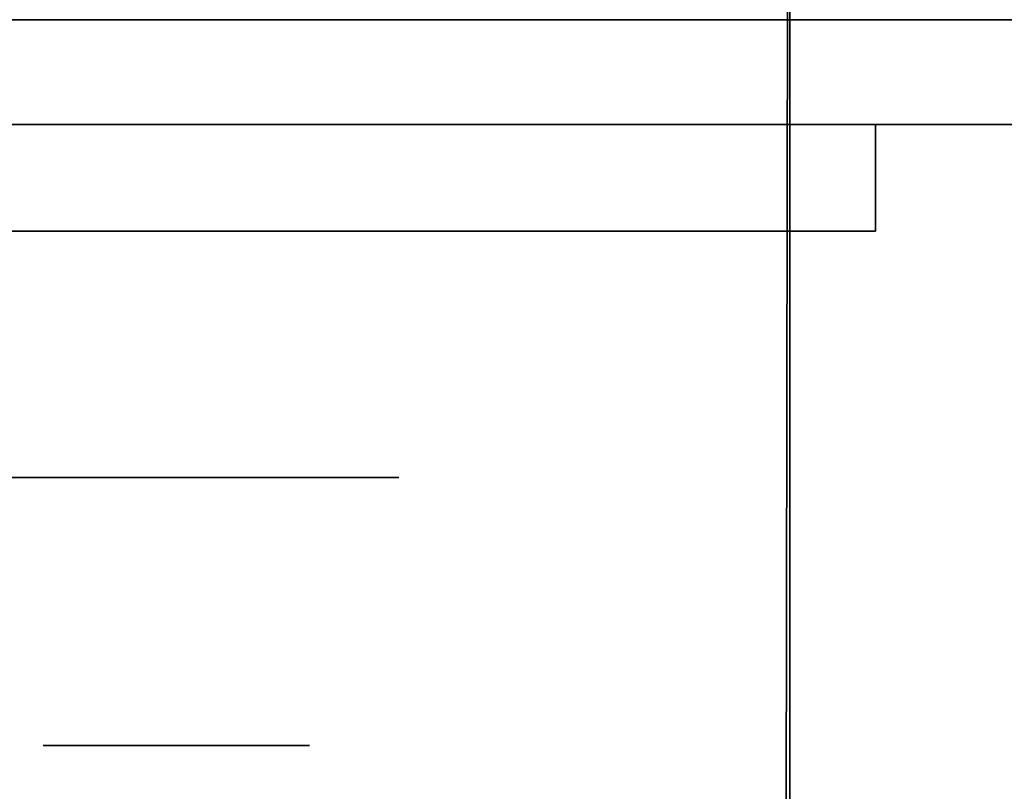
# Model space of a CAD drawing. Extents: x 413.3 to 457.5, y 5047.8 to 5050.
# Tile 212 of 256: x 423.4224 to 423.4816, y 5049.8818 to 5049.9282. Entities that reach past the tile are written whole.
import ezdxf

# ---------------------------------------------------------------- set-up
doc = ezdxf.new("R2010")
doc.units = 0
doc.header["$LTSCALE"] = 150
doc.header["$MEASUREMENT"] = 0
doc.layers.add('3DFACE_BOLT', color=7, linetype='CONTINUOUS')
doc.layers.add('3DFACE_SHAPE', color=7, linetype='CONTINUOUS')

msp = doc.modelspace()

# ---------------------------------------------------------------- linework, layer by layer
at = {"layer": '3DFACE_BOLT', "color": 1}
for points, invisible_edges in [([(423.423839, 5049.934559, -0.135), (423.424231, 5049.934559, -0.137472), (423.423839, 5049.884559, -0.135)], 14), ([(423.423839, 5049.884559, -0.135), (423.424231, 5049.934559, -0.137472), (423.424231, 5049.884559, -0.137472)], 3), ([(423.424231, 5049.934559, -0.132528), (423.423839, 5049.934559, -0.135), (423.424231, 5049.884559, -0.132528)], 14), ([(423.424231, 5049.884559, -0.132528), (423.423839, 5049.934559, -0.135), (423.423839, 5049.884559, -0.135)], 3), ([(423.423839, 5049.934559, -0.065), (423.424231, 5049.934559, -0.067472), (423.423839, 5049.884559, -0.065)], 14), ([(423.423839, 5049.884559, -0.065), (423.424231, 5049.934559, -0.067472), (423.424231, 5049.884559, -0.067472)], 3), ([(423.424231, 5049.934559, -0.062528), (423.423839, 5049.934559, -0.065), (423.424231, 5049.884559, -0.062528)], 14), ([(423.424231, 5049.884559, -0.062528), (423.423839, 5049.934559, -0.065), (423.423839, 5049.884559, -0.065)], 3), ([(423.424231, 5049.934559, -0.137472), (423.425367, 5049.934559, -0.139702), (423.424231, 5049.884559, -0.137472)], 14), ([(423.424231, 5049.884559, -0.137472), (423.425367, 5049.934559, -0.139702), (423.425367, 5049.884559, -0.139702)], 3), ([(423.425367, 5049.934559, -0.130298), (423.424231, 5049.934559, -0.132528), (423.425367, 5049.884559, -0.130298)], 14), ([(423.425367, 5049.884559, -0.130298), (423.424231, 5049.934559, -0.132528), (423.424231, 5049.884559, -0.132528)], 3), ([(423.424231, 5049.934559, -0.067472), (423.425367, 5049.934559, -0.069702), (423.424231, 5049.884559, -0.067472)], 14), ([(423.424231, 5049.884559, -0.067472), (423.425367, 5049.934559, -0.069702), (423.425367, 5049.884559, -0.069702)], 3), ([(423.425367, 5049.934559, -0.060298), (423.424231, 5049.934559, -0.062528), (423.425367, 5049.884559, -0.060298)], 14), ([(423.425367, 5049.884559, -0.060298), (423.424231, 5049.934559, -0.062528), (423.424231, 5049.884559, -0.062528)], 3), ([(423.425367, 5049.934559, -0.139702), (423.427137, 5049.934559, -0.141472), (423.425367, 5049.884559, -0.139702)], 14), ([(423.425367, 5049.884559, -0.139702), (423.427137, 5049.934559, -0.141472), (423.427137, 5049.884559, -0.141472)], 3), ([(423.427137, 5049.934559, -0.128528), (423.425367, 5049.934559, -0.130298), (423.427137, 5049.884559, -0.128528)], 14), ([(423.427137, 5049.884559, -0.128528), (423.425367, 5049.934559, -0.130298), (423.425367, 5049.884559, -0.130298)], 3), ([(423.425367, 5049.934559, -0.069702), (423.427137, 5049.934559, -0.071472), (423.425367, 5049.884559, -0.069702)], 14), ([(423.425367, 5049.884559, -0.069702), (423.427137, 5049.934559, -0.071472), (423.427137, 5049.884559, -0.071472)], 3), ([(423.427137, 5049.934559, -0.058528), (423.425367, 5049.934559, -0.060298), (423.427137, 5049.884559, -0.058528)], 14), ([(423.427137, 5049.884559, -0.058528), (423.425367, 5049.934559, -0.060298), (423.425367, 5049.884559, -0.060298)], 3), ([(423.427137, 5049.934559, -0.141472), (423.429367, 5049.934559, -0.142608), (423.427137, 5049.884559, -0.141472)], 14), ([(423.427137, 5049.884559, -0.141472), (423.429367, 5049.934559, -0.142608), (423.429367, 5049.884559, -0.142608)], 3), ([(423.429367, 5049.934559, -0.127392), (423.427137, 5049.934559, -0.128528), (423.429367, 5049.884559, -0.127392)], 14), ([(423.429367, 5049.884559, -0.127392), (423.427137, 5049.934559, -0.128528), (423.427137, 5049.884559, -0.128528)], 3), ([(423.427137, 5049.934559, -0.071472), (423.429367, 5049.934559, -0.072608), (423.427137, 5049.884559, -0.071472)], 14), ([(423.427137, 5049.884559, -0.071472), (423.429367, 5049.934559, -0.072608), (423.429367, 5049.884559, -0.072608)], 3), ([(423.429367, 5049.934559, -0.057392), (423.427137, 5049.934559, -0.058528), (423.429367, 5049.884559, -0.057392)], 14), ([(423.429367, 5049.884559, -0.057392), (423.427137, 5049.934559, -0.058528), (423.427137, 5049.884559, -0.058528)], 3), ([(423.429367, 5049.934559, -0.142608), (423.431839, 5049.934559, -0.143), (423.429367, 5049.884559, -0.142608)], 14), ([(423.429367, 5049.884559, -0.142608), (423.431839, 5049.934559, -0.143), (423.431839, 5049.884559, -0.143)], 3), ([(423.431839, 5049.934559, -0.127), (423.429367, 5049.934559, -0.127392), (423.431839, 5049.884559, -0.127)], 14), ([(423.431839, 5049.884559, -0.127), (423.429367, 5049.934559, -0.127392), (423.429367, 5049.884559, -0.127392)], 3), ([(423.429367, 5049.934559, -0.072608), (423.431839, 5049.934559, -0.073), (423.429367, 5049.884559, -0.072608)], 14), ([(423.429367, 5049.884559, -0.072608), (423.431839, 5049.934559, -0.073), (423.431839, 5049.884559, -0.073)], 3), ([(423.431839, 5049.934559, -0.057), (423.429367, 5049.934559, -0.057392), (423.431839, 5049.884559, -0.057)], 14), ([(423.431839, 5049.884559, -0.057), (423.429367, 5049.934559, -0.057392), (423.429367, 5049.884559, -0.057392)], 3), ([(423.431839, 5049.934559, -0.143), (423.434312, 5049.934559, -0.142608), (423.431839, 5049.884559, -0.143)], 14), ([(423.431839, 5049.884559, -0.143), (423.434312, 5049.934559, -0.142608), (423.434312, 5049.884559, -0.142608)], 3), ([(423.434312, 5049.934559, -0.127392), (423.431839, 5049.934559, -0.127), (423.434312, 5049.884559, -0.127392)], 14), ([(423.434312, 5049.884559, -0.127392), (423.431839, 5049.934559, -0.127), (423.431839, 5049.884559, -0.127)], 3), ([(423.431839, 5049.934559, -0.073), (423.434312, 5049.934559, -0.072608), (423.431839, 5049.884559, -0.073)], 14), ([(423.431839, 5049.884559, -0.073), (423.434312, 5049.934559, -0.072608), (423.434312, 5049.884559, -0.072608)], 3), ([(423.434312, 5049.934559, -0.057392), (423.431839, 5049.934559, -0.057), (423.434312, 5049.884559, -0.057392)], 14), ([(423.434312, 5049.884559, -0.057392), (423.431839, 5049.934559, -0.057), (423.431839, 5049.884559, -0.057)], 3), ([(423.434312, 5049.934559, -0.142608), (423.436542, 5049.934559, -0.141472), (423.434312, 5049.884559, -0.142608)], 14), ([(423.434312, 5049.884559, -0.142608), (423.436542, 5049.934559, -0.141472), (423.436542, 5049.884559, -0.141472)], 3), ([(423.436542, 5049.934559, -0.128528), (423.434312, 5049.934559, -0.127392), (423.436542, 5049.884559, -0.128528)], 14), ([(423.436542, 5049.884559, -0.128528), (423.434312, 5049.934559, -0.127392), (423.434312, 5049.884559, -0.127392)], 3), ([(423.434312, 5049.934559, -0.072608), (423.436542, 5049.934559, -0.071472), (423.434312, 5049.884559, -0.072608)], 14), ([(423.434312, 5049.884559, -0.072608), (423.436542, 5049.934559, -0.071472), (423.436542, 5049.884559, -0.071472)], 3), ([(423.436542, 5049.934559, -0.058528), (423.434312, 5049.934559, -0.057392), (423.436542, 5049.884559, -0.058528)], 14), ([(423.436542, 5049.884559, -0.058528), (423.434312, 5049.934559, -0.057392), (423.434312, 5049.884559, -0.057392)], 3), ([(423.436542, 5049.934559, -0.141472), (423.438312, 5049.934559, -0.139702), (423.436542, 5049.884559, -0.141472)], 14), ([(423.436542, 5049.884559, -0.141472), (423.438312, 5049.934559, -0.139702), (423.438312, 5049.884559, -0.139702)], 3), ([(423.438312, 5049.934559, -0.130298), (423.436542, 5049.934559, -0.128528), (423.438312, 5049.884559, -0.130298)], 14), ([(423.438312, 5049.884559, -0.130298), (423.436542, 5049.934559, -0.128528), (423.436542, 5049.884559, -0.128528)], 3), ([(423.436542, 5049.934559, -0.071472), (423.438312, 5049.934559, -0.069702), (423.436542, 5049.884559, -0.071472)], 14), ([(423.436542, 5049.884559, -0.071472), (423.438312, 5049.934559, -0.069702), (423.438312, 5049.884559, -0.069702)], 3), ([(423.438312, 5049.934559, -0.060298), (423.436542, 5049.934559, -0.058528), (423.438312, 5049.884559, -0.060298)], 14), ([(423.438312, 5049.884559, -0.060298), (423.436542, 5049.934559, -0.058528), (423.436542, 5049.884559, -0.058528)], 3), ([(423.438312, 5049.934559, -0.139702), (423.439448, 5049.934559, -0.137472), (423.438312, 5049.884559, -0.139702)], 14), ([(423.438312, 5049.884559, -0.139702), (423.439448, 5049.934559, -0.137472), (423.439448, 5049.884559, -0.137472)], 3), ([(423.439448, 5049.934559, -0.132528), (423.438312, 5049.934559, -0.130298), (423.439448, 5049.884559, -0.132528)], 14), ([(423.439448, 5049.884559, -0.132528), (423.438312, 5049.934559, -0.130298), (423.438312, 5049.884559, -0.130298)], 3), ([(423.438312, 5049.934559, -0.069702), (423.439448, 5049.934559, -0.067472), (423.438312, 5049.884559, -0.069702)], 14), ([(423.438312, 5049.884559, -0.069702), (423.439448, 5049.934559, -0.067472), (423.439448, 5049.884559, -0.067472)], 3), ([(423.439448, 5049.934559, -0.062528), (423.438312, 5049.934559, -0.060298), (423.439448, 5049.884559, -0.062528)], 14), ([(423.439448, 5049.884559, -0.062528), (423.438312, 5049.934559, -0.060298), (423.438312, 5049.884559, -0.060298)], 3), ([(423.439448, 5049.934559, -0.137472), (423.439839, 5049.934559, -0.135), (423.439448, 5049.884559, -0.137472)], 14), ([(423.439448, 5049.884559, -0.137472), (423.439839, 5049.934559, -0.135), (423.439839, 5049.884559, -0.135)], 3), ([(423.439839, 5049.934559, -0.135), (423.439448, 5049.934559, -0.132528), (423.439839, 5049.884559, -0.135)], 14), ([(423.439839, 5049.884559, -0.135), (423.439448, 5049.934559, -0.132528), (423.439448, 5049.884559, -0.132528)], 3), ([(423.439448, 5049.934559, -0.067472), (423.439839, 5049.934559, -0.065), (423.439448, 5049.884559, -0.067472)], 14), ([(423.439448, 5049.884559, -0.067472), (423.439839, 5049.934559, -0.065), (423.439839, 5049.884559, -0.065)], 3), ([(423.439839, 5049.934559, -0.065), (423.439448, 5049.934559, -0.062528), (423.439839, 5049.884559, -0.065)], 14), ([(423.439839, 5049.884559, -0.065), (423.439448, 5049.934559, -0.062528), (423.439448, 5049.884559, -0.062528)], 3), ([(423.418464, 5049.915459, -0.135), (423.425152, 5049.915459, -0.146583), (423.418464, 5049.900659, -0.135)], 14), ([(423.418464, 5049.900659, -0.135), (423.425152, 5049.915459, -0.146583), (423.425152, 5049.900659, -0.146583)], 3), ([(423.425152, 5049.915459, -0.123417), (423.418464, 5049.915459, -0.135), (423.425152, 5049.900659, -0.123417)], 14), ([(423.425152, 5049.900659, -0.123417), (423.418464, 5049.915459, -0.135), (423.418464, 5049.900659, -0.135)], 3), ([(423.418464, 5049.915459, -0.135), (423.425152, 5049.915459, -0.123417), (423.425152, 5049.915459, -0.146583)], 2), ([(423.418464, 5049.915459, -0.065), (423.425152, 5049.915459, -0.076583), (423.418464, 5049.900659, -0.065)], 14), ([(423.418464, 5049.900659, -0.065), (423.425152, 5049.915459, -0.076583), (423.425152, 5049.900659, -0.076583)], 3), ([(423.425152, 5049.915459, -0.053417), (423.418464, 5049.915459, -0.065), (423.425152, 5049.900659, -0.053417)], 14), ([(423.425152, 5049.900659, -0.053417), (423.418464, 5049.915459, -0.065), (423.418464, 5049.900659, -0.065)], 3), ([(423.418464, 5049.915459, -0.065), (423.425152, 5049.915459, -0.053417), (423.425152, 5049.915459, -0.076583)], 2), ([(423.425152, 5049.915459, -0.146583), (423.438527, 5049.915459, -0.146583), (423.425152, 5049.900659, -0.146583)], 14), ([(423.425152, 5049.900659, -0.146583), (423.438527, 5049.915459, -0.146583), (423.438527, 5049.900659, -0.146583)], 3), ([(423.438527, 5049.915459, -0.123417), (423.425152, 5049.915459, -0.123417), (423.438527, 5049.900659, -0.123417)], 14), ([(423.438527, 5049.900659, -0.123417), (423.425152, 5049.915459, -0.123417), (423.425152, 5049.900659, -0.123417)], 3), ([(423.425152, 5049.915459, -0.123417), (423.438527, 5049.915459, -0.123417), (423.425152, 5049.915459, -0.146583)], 14), ([(423.425152, 5049.915459, -0.146583), (423.438527, 5049.915459, -0.123417), (423.438527, 5049.915459, -0.146583)], 3), ([(423.425152, 5049.915459, -0.076583), (423.438527, 5049.915459, -0.076583), (423.425152, 5049.900659, -0.076583)], 14), ([(423.425152, 5049.900659, -0.076583), (423.438527, 5049.915459, -0.076583), (423.438527, 5049.900659, -0.076583)], 3), ([(423.438527, 5049.915459, -0.053417), (423.425152, 5049.915459, -0.053417), (423.438527, 5049.900659, -0.053417)], 14), ([(423.438527, 5049.900659, -0.053417), (423.425152, 5049.915459, -0.053417), (423.425152, 5049.900659, -0.053417)], 3), ([(423.425152, 5049.915459, -0.053417), (423.438527, 5049.915459, -0.053417), (423.425152, 5049.915459, -0.076583)], 14), ([(423.425152, 5049.915459, -0.076583), (423.438527, 5049.915459, -0.053417), (423.438527, 5049.915459, -0.076583)], 3), ([(423.438527, 5049.915459, -0.146583), (423.445214, 5049.915459, -0.135), (423.438527, 5049.900659, -0.146583)], 14), ([(423.438527, 5049.900659, -0.146583), (423.445214, 5049.915459, -0.135), (423.445214, 5049.900659, -0.135)], 3), ([(423.445214, 5049.915459, -0.135), (423.438527, 5049.915459, -0.123417), (423.445214, 5049.900659, -0.135)], 14), ([(423.445214, 5049.900659, -0.135), (423.438527, 5049.915459, -0.123417), (423.438527, 5049.900659, -0.123417)], 3), ([(423.438527, 5049.915459, -0.123417), (423.445214, 5049.915459, -0.135), (423.438527, 5049.915459, -0.146583)], 12), ([(423.438527, 5049.915459, -0.076583), (423.445214, 5049.915459, -0.065), (423.438527, 5049.900659, -0.076583)], 14), ([(423.438527, 5049.900659, -0.076583), (423.445214, 5049.915459, -0.065), (423.445214, 5049.900659, -0.065)], 3), ([(423.445214, 5049.915459, -0.065), (423.438527, 5049.915459, -0.053417), (423.445214, 5049.900659, -0.065)], 14), ([(423.445214, 5049.900659, -0.065), (423.438527, 5049.915459, -0.053417), (423.438527, 5049.900659, -0.053417)], 3), ([(423.438527, 5049.915459, -0.053417), (423.445214, 5049.915459, -0.065), (423.438527, 5049.915459, -0.076583)], 12), ([(423.418464, 5049.900659, -0.135), (423.425152, 5049.900659, -0.146583), (423.425152, 5049.900659, -0.123417)], 2), ([(423.418464, 5049.900659, -0.065), (423.425152, 5049.900659, -0.076583), (423.425152, 5049.900659, -0.053417)], 2), ([(423.425152, 5049.900659, -0.146583), (423.438527, 5049.900659, -0.146583), (423.425152, 5049.900659, -0.123417)], 14), ([(423.425152, 5049.900659, -0.123417), (423.438527, 5049.900659, -0.146583), (423.438527, 5049.900659, -0.123417)], 3), ([(423.425152, 5049.900659, -0.076583), (423.438527, 5049.900659, -0.076583), (423.425152, 5049.900659, -0.053417)], 14), ([(423.425152, 5049.900659, -0.053417), (423.438527, 5049.900659, -0.076583), (423.438527, 5049.900659, -0.053417)], 3), ([(423.438527, 5049.900659, -0.146583), (423.445214, 5049.900659, -0.135), (423.438527, 5049.900659, -0.123417)], 12), ([(423.438527, 5049.900659, -0.076583), (423.445214, 5049.900659, -0.065), (423.438527, 5049.900659, -0.053417)], 12), ([(423.423839, 5049.884559, -0.135), (423.424231, 5049.884559, -0.137472), (423.424231, 5049.884559, -0.132528)], 2), ([(423.423839, 5049.884559, -0.065), (423.424231, 5049.884559, -0.067472), (423.424231, 5049.884559, -0.062528)], 2), ([(423.424231, 5049.884559, -0.137472), (423.425367, 5049.884559, -0.139702), (423.424231, 5049.884559, -0.132528)], 14), ([(423.424231, 5049.884559, -0.132528), (423.425367, 5049.884559, -0.139702), (423.425367, 5049.884559, -0.130298)], 3), ([(423.424231, 5049.884559, -0.067472), (423.425367, 5049.884559, -0.069702), (423.424231, 5049.884559, -0.062528)], 14), ([(423.424231, 5049.884559, -0.062528), (423.425367, 5049.884559, -0.069702), (423.425367, 5049.884559, -0.060298)], 3), ([(423.425367, 5049.884559, -0.139702), (423.427137, 5049.884559, -0.141472), (423.425367, 5049.884559, -0.130298)], 14), ([(423.425367, 5049.884559, -0.130298), (423.427137, 5049.884559, -0.141472), (423.427137, 5049.884559, -0.128528)], 3), ([(423.425367, 5049.884559, -0.069702), (423.427137, 5049.884559, -0.071472), (423.425367, 5049.884559, -0.060298)], 14), ([(423.425367, 5049.884559, -0.060298), (423.427137, 5049.884559, -0.071472), (423.427137, 5049.884559, -0.058528)], 3), ([(423.427137, 5049.884559, -0.141472), (423.429367, 5049.884559, -0.142608), (423.427137, 5049.884559, -0.128528)], 14), ([(423.427137, 5049.884559, -0.128528), (423.429367, 5049.884559, -0.142608), (423.429367, 5049.884559, -0.127392)], 3), ([(423.427137, 5049.884559, -0.071472), (423.429367, 5049.884559, -0.072608), (423.427137, 5049.884559, -0.058528)], 14), ([(423.427137, 5049.884559, -0.058528), (423.429367, 5049.884559, -0.072608), (423.429367, 5049.884559, -0.057392)], 3), ([(423.429367, 5049.884559, -0.142608), (423.431839, 5049.884559, -0.143), (423.429367, 5049.884559, -0.127392)], 14), ([(423.429367, 5049.884559, -0.127392), (423.431839, 5049.884559, -0.143), (423.431839, 5049.884559, -0.127)], 3), ([(423.429367, 5049.884559, -0.072608), (423.431839, 5049.884559, -0.073), (423.429367, 5049.884559, -0.057392)], 14), ([(423.429367, 5049.884559, -0.057392), (423.431839, 5049.884559, -0.073), (423.431839, 5049.884559, -0.057)], 3), ([(423.431839, 5049.884559, -0.143), (423.434312, 5049.884559, -0.142608), (423.431839, 5049.884559, -0.127)], 14), ([(423.431839, 5049.884559, -0.127), (423.434312, 5049.884559, -0.142608), (423.434312, 5049.884559, -0.127392)], 3), ([(423.431839, 5049.884559, -0.073), (423.434312, 5049.884559, -0.072608), (423.431839, 5049.884559, -0.057)], 14), ([(423.431839, 5049.884559, -0.057), (423.434312, 5049.884559, -0.072608), (423.434312, 5049.884559, -0.057392)], 3), ([(423.434312, 5049.884559, -0.142608), (423.436542, 5049.884559, -0.141472), (423.434312, 5049.884559, -0.127392)], 14), ([(423.434312, 5049.884559, -0.127392), (423.436542, 5049.884559, -0.141472), (423.436542, 5049.884559, -0.128528)], 3), ([(423.434312, 5049.884559, -0.072608), (423.436542, 5049.884559, -0.071472), (423.434312, 5049.884559, -0.057392)], 14), ([(423.434312, 5049.884559, -0.057392), (423.436542, 5049.884559, -0.071472), (423.436542, 5049.884559, -0.058528)], 3), ([(423.436542, 5049.884559, -0.141472), (423.438312, 5049.884559, -0.139702), (423.436542, 5049.884559, -0.128528)], 14), ([(423.436542, 5049.884559, -0.128528), (423.438312, 5049.884559, -0.139702), (423.438312, 5049.884559, -0.130298)], 3), ([(423.436542, 5049.884559, -0.071472), (423.438312, 5049.884559, -0.069702), (423.436542, 5049.884559, -0.058528)], 14), ([(423.436542, 5049.884559, -0.058528), (423.438312, 5049.884559, -0.069702), (423.438312, 5049.884559, -0.060298)], 3), ([(423.438312, 5049.884559, -0.139702), (423.439448, 5049.884559, -0.137472), (423.438312, 5049.884559, -0.130298)], 14), ([(423.438312, 5049.884559, -0.130298), (423.439448, 5049.884559, -0.137472), (423.439448, 5049.884559, -0.132528)], 3), ([(423.438312, 5049.884559, -0.069702), (423.439448, 5049.884559, -0.067472), (423.438312, 5049.884559, -0.060298)], 14), ([(423.438312, 5049.884559, -0.060298), (423.439448, 5049.884559, -0.067472), (423.439448, 5049.884559, -0.062528)], 3), ([(423.439448, 5049.884559, -0.137472), (423.439839, 5049.884559, -0.135), (423.439448, 5049.884559, -0.132528)], 12), ([(423.439448, 5049.884559, -0.067472), (423.439839, 5049.884559, -0.065), (423.439448, 5049.884559, -0.062528)], 12)]:
    msp.add_3dface(points, dxfattribs=dict(at, invisible_edges=invisible_edges))
at = {"layer": '3DFACE_SHAPE', "color": 13}
for points, invisible_edges in [([(423.468689, 5050.024866), (423.26869, 5050.025153), (423.26554, 5047.825153)], 12), ([(423.26554, 5047.825153, -0.2), (423.26869, 5050.025153, -0.2), (423.465539, 5047.824866, -0.2)], 2), ([(423.465539, 5047.824866), (423.468689, 5050.024866), (423.26554, 5047.825153)], 2), ([(423.26869, 5050.025153, -0.2), (423.468689, 5050.024866, -0.2), (423.465539, 5047.824866, -0.2)], 12), ([(423.368689, 5047.825005, -0.0095), (423.371839, 5050.025005, -0.0095), (423.465539, 5047.824866, -0.0095)], 2), ([(423.468689, 5050.024866, -0.1905), (423.371839, 5050.025005, -0.1905), (423.368689, 5047.825005, -0.1905)], 12), ([(423.465539, 5047.824866, -0.1905), (423.468689, 5050.024866, -0.1905), (423.368689, 5047.825005, -0.1905)], 2), ([(423.371839, 5050.025005, -0.0095), (423.468689, 5050.024866, -0.0095), (423.465539, 5047.824866, -0.0095)], 12), ([(423.465539, 5047.824866, -0.0095), (423.468689, 5050.024866, -0.0095), (423.465539, 5047.824866)], 2), ([(423.468689, 5050.024866, -0.0095), (423.468689, 5050.024866), (423.465539, 5047.824866)], 12), ([(423.465539, 5047.824866, -0.2), (423.468689, 5050.024866, -0.2), (423.465539, 5047.824866, -0.1905)], 2), ([(423.468689, 5050.024866, -0.2), (423.468689, 5050.024866, -0.1905), (423.465539, 5047.824866, -0.1905)], 12), ([(423.468689, 5050.025009, -0.0095), (423.468689, 5049.928159, -0.0095), (423.468689, 5050.025009)], 2), ([(423.468689, 5049.928159, -0.0095), (423.468689, 5049.921859, -0.0095), (423.468689, 5050.025009)], 14), ([(423.468689, 5050.025009), (423.468689, 5049.921859, -0.0095), (423.468689, 5049.825009)], 3), ([(423.468689, 5049.825009), (427.268689, 5049.825009), (423.468689, 5050.025009)], 2), ([(427.268689, 5049.825009), (427.268689, 5050.025009), (423.468689, 5050.025009)], 12), ([(423.468689, 5050.025009, -0.0095), (427.268689, 5050.025009, -0.0095), (423.468689, 5049.928159, -0.0095)], 2), ([(427.268689, 5050.025009, -0.0095), (427.268689, 5049.928159, -0.0095), (423.468689, 5049.928159, -0.0095)], 12), ([(427.268689, 5049.825009, -0.2), (423.468689, 5049.825009, -0.2), (427.268689, 5050.025009, -0.2)], 2), ([(423.468689, 5049.825009, -0.2), (423.468689, 5050.025009, -0.2), (427.268689, 5050.025009, -0.2)], 12), ([(427.268689, 5050.025009, -0.1905), (423.468689, 5050.025009, -0.1905), (427.268689, 5049.928159, -0.1905)], 2), ([(423.468689, 5050.025009, -0.1905), (423.468689, 5049.928159, -0.1905), (427.268689, 5049.928159, -0.1905)], 12), ([(423.468689, 5049.825009, -0.2), (423.468689, 5049.928159, -0.1905), (423.468689, 5050.025009, -0.2)], 3), ([(423.468689, 5049.928159, -0.1905), (423.468689, 5050.025009, -0.1905), (423.468689, 5050.025009, -0.2)], 12), ([(423.468689, 5049.928159, -0.0095), (423.425829, 5049.928159, -0.05899), (423.371839, 5049.928159, -0.0095)], 3), ([(423.425829, 5049.928159, -0.05899), (423.423339, 5049.928159, -0.065), (423.371839, 5049.928159, -0.0095)], 14), ([(423.423339, 5049.928159, -0.135), (423.371839, 5049.928159, -0.0095), (423.425829, 5049.928159, -0.07101)], 15), ([(423.425829, 5049.928159, -0.07101), (423.371839, 5049.928159, -0.0095), (423.423339, 5049.928159, -0.065)], 3), ([(423.371839, 5049.928159, -0.0095), (423.423339, 5049.928159, -0.135), (423.371839, 5049.928159, -0.1905)], 3), ([(423.423339, 5049.928159, -0.135), (423.425829, 5049.928159, -0.14101), (423.371839, 5049.928159, -0.1905)], 14), ([(423.468689, 5049.928159, -0.1905), (423.371839, 5049.928159, -0.1905), (423.431839, 5049.928159, -0.1435)], 14), ([(423.371839, 5049.928159, -0.1905), (423.425829, 5049.928159, -0.14101), (423.431839, 5049.928159, -0.1435)], 13), ([(423.371839, 5049.921859, -0.0095), (423.431839, 5049.921859, -0.0095), (423.371839, 5049.928159, -0.0095)], 2), ([(423.431839, 5049.921859, -0.0095), (423.468689, 5049.921859, -0.0095), (423.371839, 5049.928159, -0.0095)], 14), ([(423.371839, 5049.928159, -0.0095), (423.468689, 5049.921859, -0.0095), (423.468689, 5049.928159, -0.0095)], 1), ([(423.468689, 5049.928159, -0.1905), (423.468689, 5049.921859, -0.1905), (423.371839, 5049.928159, -0.1905)], 2), ([(423.468689, 5049.921859, -0.1905), (423.371839, 5049.921859, -0.1905), (423.371839, 5049.928159, -0.1905)], 12), ([(423.425829, 5049.928159, -0.12899), (423.425829, 5049.921859, -0.12899), (423.423339, 5049.928159, -0.135)], 3), ([(423.425829, 5049.921859, -0.12899), (423.423339, 5049.921859, -0.135), (423.423339, 5049.928159, -0.135)], 14), ([(423.423339, 5049.928159, -0.135), (423.423339, 5049.921859, -0.135), (423.425829, 5049.928159, -0.14101)], 3), ([(423.423339, 5049.921859, -0.135), (423.425829, 5049.921859, -0.14101), (423.425829, 5049.928159, -0.14101)], 14), ([(423.425829, 5049.928159, -0.05899), (423.425829, 5049.921859, -0.05899), (423.423339, 5049.928159, -0.065)], 3), ([(423.425829, 5049.921859, -0.05899), (423.423339, 5049.921859, -0.065), (423.423339, 5049.928159, -0.065)], 14), ([(423.423339, 5049.928159, -0.065), (423.423339, 5049.921859, -0.065), (423.425829, 5049.928159, -0.07101)], 3), ([(423.423339, 5049.921859, -0.065), (423.425829, 5049.921859, -0.07101), (423.425829, 5049.928159, -0.07101)], 14), ([(423.425829, 5049.928159, -0.12899), (423.423339, 5049.928159, -0.135), (423.425829, 5049.928159, -0.07101)], 14), ([(423.431839, 5049.928159, -0.1265), (423.431839, 5049.921859, -0.1265), (423.425829, 5049.928159, -0.12899)], 3), ([(423.431839, 5049.921859, -0.1265), (423.425829, 5049.921859, -0.12899), (423.425829, 5049.928159, -0.12899)], 14), ([(423.425829, 5049.928159, -0.14101), (423.425829, 5049.921859, -0.14101), (423.431839, 5049.928159, -0.1435)], 3), ([(423.425829, 5049.921859, -0.14101), (423.431839, 5049.921859, -0.1435), (423.431839, 5049.928159, -0.1435)], 14), ([(423.431839, 5049.928159, -0.0565), (423.431839, 5049.921859, -0.0565), (423.425829, 5049.928159, -0.05899)], 3), ([(423.431839, 5049.921859, -0.0565), (423.425829, 5049.921859, -0.05899), (423.425829, 5049.928159, -0.05899)], 14), ([(423.425829, 5049.928159, -0.07101), (423.425829, 5049.921859, -0.07101), (423.431839, 5049.928159, -0.0735)], 3), ([(423.425829, 5049.921859, -0.07101), (423.431839, 5049.921859, -0.0735), (423.431839, 5049.928159, -0.0735)], 14), ([(423.431839, 5049.928159, -0.0565), (423.425829, 5049.928159, -0.05899), (423.468689, 5049.928159, -0.0095)], 14), ([(423.425829, 5049.928159, -0.07101), (423.431839, 5049.928159, -0.0735), (423.425829, 5049.928159, -0.12899)], 14), ([(423.431839, 5049.928159, -0.0735), (423.431839, 5049.928159, -0.1265), (423.425829, 5049.928159, -0.12899)], 13), ([(423.43785, 5049.928159, -0.12899), (423.43785, 5049.921859, -0.12899), (423.431839, 5049.928159, -0.1265)], 3), ([(423.43785, 5049.921859, -0.12899), (423.431839, 5049.921859, -0.1265), (423.431839, 5049.928159, -0.1265)], 14), ([(423.431839, 5049.928159, -0.1435), (423.431839, 5049.921859, -0.1435), (423.43785, 5049.928159, -0.14101)], 3), ([(423.431839, 5049.921859, -0.1435), (423.43785, 5049.921859, -0.14101), (423.43785, 5049.928159, -0.14101)], 14), ([(423.431839, 5049.928159, -0.0735), (423.431839, 5049.921859, -0.0735), (423.43785, 5049.928159, -0.07101)], 3), ([(423.431839, 5049.921859, -0.0735), (423.43785, 5049.921859, -0.07101), (423.43785, 5049.928159, -0.07101)], 14), ([(423.43785, 5049.928159, -0.05899), (423.43785, 5049.921859, -0.05899), (423.431839, 5049.928159, -0.0565)], 3), ([(423.43785, 5049.921859, -0.05899), (423.431839, 5049.921859, -0.0565), (423.431839, 5049.928159, -0.0565)], 14), ([(423.43785, 5049.928159, -0.05899), (423.431839, 5049.928159, -0.0565), (427.299529, 5049.928159, -0.05899)], 14), ([(427.299529, 5049.928159, -0.05899), (423.431839, 5049.928159, -0.0565), (427.305539, 5049.928159, -0.0565)], 3), ([(423.431839, 5049.928159, -0.0565), (427.268689, 5049.928159, -0.0095), (427.305539, 5049.928159, -0.0565)], 15), ([(427.268689, 5049.928159, -0.0095), (423.431839, 5049.928159, -0.0565), (423.468689, 5049.928159, -0.0095)], 3), ([(423.43785, 5049.928159, -0.14101), (427.305539, 5049.928159, -0.1435), (423.431839, 5049.928159, -0.1435)], 3), ([(427.305539, 5049.928159, -0.1435), (423.468689, 5049.928159, -0.1905), (423.431839, 5049.928159, -0.1435)], 15), ([(423.43785, 5049.928159, -0.12899), (423.431839, 5049.928159, -0.1265), (427.299529, 5049.928159, -0.12899)], 14), ([(427.299529, 5049.928159, -0.12899), (423.431839, 5049.928159, -0.1265), (423.431839, 5049.928159, -0.0735)], 15), ([(427.299529, 5049.928159, -0.12899), (423.431839, 5049.928159, -0.0735), (427.305539, 5049.928159, -0.1265)], 3), ([(423.431839, 5049.928159, -0.0735), (423.43785, 5049.928159, -0.07101), (427.305539, 5049.928159, -0.1265)], 14), ([(423.43785, 5049.928159, -0.14101), (423.43785, 5049.921859, -0.14101), (423.440339, 5049.928159, -0.135)], 3), ([(423.43785, 5049.921859, -0.14101), (423.440339, 5049.921859, -0.135), (423.440339, 5049.928159, -0.135)], 14), ([(423.440339, 5049.928159, -0.135), (423.440339, 5049.921859, -0.135), (423.43785, 5049.928159, -0.12899)], 3), ([(423.440339, 5049.921859, -0.135), (423.43785, 5049.921859, -0.12899), (423.43785, 5049.928159, -0.12899)], 14), ([(423.43785, 5049.928159, -0.07101), (423.43785, 5049.921859, -0.07101), (423.440339, 5049.928159, -0.065)], 3), ([(423.43785, 5049.921859, -0.07101), (423.440339, 5049.921859, -0.065), (423.440339, 5049.928159, -0.065)], 14), ([(423.440339, 5049.928159, -0.065), (423.440339, 5049.921859, -0.065), (423.43785, 5049.928159, -0.05899)], 3), ([(423.440339, 5049.921859, -0.065), (423.43785, 5049.921859, -0.05899), (423.43785, 5049.928159, -0.05899)], 14), ([(427.299529, 5049.928159, -0.05899), (427.297039, 5049.928159, -0.065), (423.43785, 5049.928159, -0.05899)], 14), ([(427.297039, 5049.928159, -0.065), (423.440339, 5049.928159, -0.065), (423.43785, 5049.928159, -0.05899)], 13), ([(427.299529, 5049.928159, -0.14101), (427.305539, 5049.928159, -0.1435), (423.43785, 5049.928159, -0.14101)], 14), ([(423.43785, 5049.928159, -0.14101), (423.440339, 5049.928159, -0.135), (427.299529, 5049.928159, -0.14101)], 14), ([(423.440339, 5049.928159, -0.135), (423.43785, 5049.928159, -0.12899), (427.297039, 5049.928159, -0.135)], 14), ([(427.297039, 5049.928159, -0.135), (423.43785, 5049.928159, -0.12899), (427.299529, 5049.928159, -0.12899)], 3), ([(427.305539, 5049.928159, -0.1265), (423.43785, 5049.928159, -0.07101), (427.305539, 5049.928159, -0.0735)], 15), ([(423.43785, 5049.928159, -0.07101), (427.299529, 5049.928159, -0.07101), (427.305539, 5049.928159, -0.0735)], 13), ([(423.43785, 5049.928159, -0.07101), (423.440339, 5049.928159, -0.065), (427.299529, 5049.928159, -0.07101)], 14), ([(427.299529, 5049.928159, -0.14101), (423.440339, 5049.928159, -0.135), (427.297039, 5049.928159, -0.135)], 3), ([(423.440339, 5049.928159, -0.065), (427.297039, 5049.928159, -0.065), (427.299529, 5049.928159, -0.07101)], 13), ([(423.468689, 5049.928159, -0.1905), (427.305539, 5049.928159, -0.1435), (427.268689, 5049.928159, -0.1905)], 3), ([(423.468689, 5049.921859, -0.1905), (423.468689, 5049.928159, -0.1905), (423.468689, 5049.825009, -0.2)], 14), ([(423.468689, 5049.921859, -0.1905), (423.425829, 5049.921859, -0.14101), (423.371839, 5049.921859, -0.1905)], 3), ([(423.425829, 5049.921859, -0.14101), (423.423339, 5049.921859, -0.135), (423.371839, 5049.921859, -0.1905)], 14), ([(423.371839, 5049.921859, -0.1905), (423.423339, 5049.921859, -0.135), (423.425829, 5049.921859, -0.12899)], 13), ([(423.425829, 5049.921859, -0.12899), (423.423339, 5049.921859, -0.065), (423.371839, 5049.921859, -0.1905)], 15), ([(423.423339, 5049.921859, -0.065), (423.371839, 5049.921859, -0.0095), (423.371839, 5049.921859, -0.1905)], 13), ([(423.423339, 5049.921859, -0.065), (423.425829, 5049.921859, -0.05899), (423.371839, 5049.921859, -0.0095)], 14), ([(423.371839, 5049.921859, -0.0095), (423.425829, 5049.921859, -0.05899), (423.431839, 5049.921859, -0.0095)], 3), ([(423.423339, 5049.921859, -0.135), (423.425829, 5049.921859, -0.14101), (423.371839, 5049.921859, -0.135)], 14), ([(423.425829, 5049.921859, -0.14101), (423.431839, 5049.921859, -0.1435), (423.371839, 5049.921859, -0.135)], 14), ([(423.371839, 5049.921859, -0.135), (423.431839, 5049.921859, -0.1435), (423.371839, 5049.921859, -0.17)], 15), ([(423.431839, 5049.921859, -0.1435), (423.43785, 5049.921859, -0.14101), (423.371839, 5049.921859, -0.17)], 14), ([(423.371839, 5049.921859, -0.17), (423.43785, 5049.921859, -0.14101), (423.473839, 5049.921859, -0.17)], 3), ([(423.423339, 5049.921859, -0.135), (423.371839, 5049.921859, -0.135), (423.425829, 5049.921859, -0.07101)], 15), ([(423.425829, 5049.921859, -0.07101), (423.371839, 5049.921859, -0.135), (423.423339, 5049.921859, -0.065)], 3), ([(423.371839, 5049.921859, -0.135), (423.371839, 5049.921859, -0.065), (423.423339, 5049.921859, -0.065)], 14), ([(423.473839, 5049.921859, -0.03), (423.425829, 5049.921859, -0.05899), (423.371839, 5049.921859, -0.03)], 3), ([(423.371839, 5049.921859, -0.03), (423.425829, 5049.921859, -0.05899), (423.371839, 5049.921859, -0.065)], 3), ([(423.425829, 5049.921859, -0.05899), (423.423339, 5049.921859, -0.065), (423.371839, 5049.921859, -0.065)], 14), ([(423.473839, 5049.921859, -0.17), (423.378239, 5049.915459, -0.17), (423.371839, 5049.921859, -0.17)], 3), ([(423.378239, 5049.915459, -0.03), (423.473839, 5049.921859, -0.03), (423.371839, 5049.921859, -0.03)], 13), ([(423.431839, 5049.915459, -0.17), (423.378239, 5049.915459, -0.17), (423.473839, 5049.921859, -0.17)], 14), ([(423.378239, 5049.915459, -0.03), (423.473839, 5049.915459, -0.03), (423.473839, 5049.921859, -0.03)], 12), ([(423.425829, 5049.921859, -0.07101), (423.423339, 5049.921859, -0.065), (423.425829, 5049.921859, -0.12899)], 14), ([(423.425829, 5049.921859, -0.12899), (423.423339, 5049.921859, -0.135), (423.425829, 5049.921859, -0.07101)], 14), ([(423.425829, 5049.915459, -0.14101), (423.425829, 5049.921859, -0.14101), (423.423339, 5049.915459, -0.135)], 3), ([(423.425829, 5049.921859, -0.14101), (423.423339, 5049.921859, -0.135), (423.423339, 5049.915459, -0.135)], 14), ([(423.423339, 5049.915459, -0.135), (423.423339, 5049.921859, -0.135), (423.425829, 5049.915459, -0.12899)], 3), ([(423.423339, 5049.921859, -0.135), (423.425829, 5049.921859, -0.12899), (423.425829, 5049.915459, -0.12899)], 14), ([(423.425829, 5049.915459, -0.07101), (423.425829, 5049.921859, -0.07101), (423.423339, 5049.915459, -0.065)], 3), ([(423.425829, 5049.921859, -0.07101), (423.423339, 5049.921859, -0.065), (423.423339, 5049.915459, -0.065)], 14), ([(423.423339, 5049.915459, -0.065), (423.423339, 5049.921859, -0.065), (423.425829, 5049.915459, -0.05899)], 3), ([(423.423339, 5049.921859, -0.065), (423.425829, 5049.921859, -0.05899), (423.425829, 5049.915459, -0.05899)], 14), ([(423.431839, 5049.921859, -0.1435), (423.425829, 5049.921859, -0.14101), (423.468689, 5049.921859, -0.1905)], 14), ([(423.425829, 5049.921859, -0.05899), (423.431839, 5049.921859, -0.0565), (423.431839, 5049.921859, -0.0095)], 14), ([(423.425829, 5049.921859, -0.12899), (423.431839, 5049.921859, -0.1265), (423.425829, 5049.921859, -0.07101)], 14), ([(423.431839, 5049.921859, -0.1265), (423.431839, 5049.921859, -0.0735), (423.425829, 5049.921859, -0.07101)], 13), ([(423.425829, 5049.921859, -0.07101), (423.431839, 5049.921859, -0.0735), (423.425829, 5049.921859, -0.12899)], 14), ([(423.431839, 5049.921859, -0.0735), (423.431839, 5049.921859, -0.1265), (423.425829, 5049.921859, -0.12899)], 13), ([(423.473839, 5049.921859, -0.03), (423.431839, 5049.921859, -0.0565), (423.425829, 5049.921859, -0.05899)], 13), ([(423.425829, 5049.915459, -0.12899), (423.425829, 5049.921859, -0.12899), (423.431839, 5049.915459, -0.1265)], 3), ([(423.425829, 5049.921859, -0.12899), (423.431839, 5049.921859, -0.1265), (423.431839, 5049.915459, -0.1265)], 14), ([(423.431839, 5049.915459, -0.1435), (423.431839, 5049.921859, -0.1435), (423.425829, 5049.915459, -0.14101)], 3), ([(423.431839, 5049.921859, -0.1435), (423.425829, 5049.921859, -0.14101), (423.425829, 5049.915459, -0.14101)], 14), ([(423.425829, 5049.915459, -0.05899), (423.425829, 5049.921859, -0.05899), (423.431839, 5049.915459, -0.0565)], 3), ([(423.425829, 5049.921859, -0.05899), (423.431839, 5049.921859, -0.0565), (423.431839, 5049.915459, -0.0565)], 14), ([(423.431839, 5049.915459, -0.0735), (423.431839, 5049.921859, -0.0735), (423.425829, 5049.915459, -0.07101)], 3), ([(423.431839, 5049.921859, -0.0735), (423.425829, 5049.921859, -0.07101), (423.425829, 5049.915459, -0.07101)], 14), ([(423.468689, 5049.921859, -0.0095), (423.431839, 5049.921859, -0.0565), (423.43785, 5049.921859, -0.05899)], 13), ([(423.431839, 5049.921859, -0.0565), (423.468689, 5049.921859, -0.0095), (423.431839, 5049.921859, -0.0095)], 13), ([(423.43785, 5049.921859, -0.14101), (423.431839, 5049.921859, -0.1435), (427.299529, 5049.921859, -0.14101)], 14), ([(423.431839, 5049.921859, -0.1435), (423.468689, 5049.921859, -0.1905), (427.299529, 5049.921859, -0.14101)], 15), ([(423.43785, 5049.921859, -0.12899), (427.305539, 5049.921859, -0.0735), (423.431839, 5049.921859, -0.1265)], 3), ([(427.305539, 5049.921859, -0.0735), (427.299529, 5049.921859, -0.07101), (423.431839, 5049.921859, -0.1265)], 14), ([(423.431839, 5049.921859, -0.1265), (427.299529, 5049.921859, -0.07101), (423.431839, 5049.921859, -0.0735)], 15), ([(427.299529, 5049.921859, -0.07101), (423.43785, 5049.921859, -0.07101), (423.431839, 5049.921859, -0.0735)], 15), ([(423.43785, 5049.921859, -0.12899), (423.431839, 5049.921859, -0.1265), (423.43785, 5049.921859, -0.07101)], 14), ([(423.431839, 5049.921859, -0.1265), (423.431839, 5049.921859, -0.0735), (423.43785, 5049.921859, -0.07101)], 13), ([(423.43785, 5049.921859, -0.05899), (423.431839, 5049.921859, -0.0565), (423.473839, 5049.921859, -0.03)], 14), ([(423.431839, 5049.915459, -0.1265), (423.431839, 5049.921859, -0.1265), (423.43785, 5049.915459, -0.12899)], 3), ([(423.431839, 5049.921859, -0.1265), (423.43785, 5049.921859, -0.12899), (423.43785, 5049.915459, -0.12899)], 14), ([(423.43785, 5049.915459, -0.14101), (423.43785, 5049.921859, -0.14101), (423.431839, 5049.915459, -0.1435)], 3), ([(423.43785, 5049.921859, -0.14101), (423.431839, 5049.921859, -0.1435), (423.431839, 5049.915459, -0.1435)], 14), ([(423.431839, 5049.915459, -0.0565), (423.431839, 5049.921859, -0.0565), (423.43785, 5049.915459, -0.05899)], 3), ([(423.431839, 5049.921859, -0.0565), (423.43785, 5049.921859, -0.05899), (423.43785, 5049.915459, -0.05899)], 14), ([(423.43785, 5049.915459, -0.07101), (423.43785, 5049.921859, -0.07101), (423.431839, 5049.915459, -0.0735)], 3), ([(423.43785, 5049.921859, -0.07101), (423.431839, 5049.921859, -0.0735), (423.431839, 5049.915459, -0.0735)], 14), ([(423.473839, 5049.915459, -0.17), (423.431839, 5049.915459, -0.17), (423.473839, 5049.921859, -0.17)], 2), ([(427.305539, 5049.921859, -0.0565), (423.468689, 5049.921859, -0.0095), (423.43785, 5049.921859, -0.05899)], 15), ([(423.440339, 5049.921859, -0.065), (427.299529, 5049.921859, -0.05899), (423.43785, 5049.921859, -0.05899)], 3), ([(427.299529, 5049.921859, -0.05899), (427.305539, 5049.921859, -0.0565), (423.43785, 5049.921859, -0.05899)], 14), ([(427.299529, 5049.921859, -0.07101), (427.297039, 5049.921859, -0.065), (423.43785, 5049.921859, -0.07101)], 14), ([(427.297039, 5049.921859, -0.065), (423.440339, 5049.921859, -0.065), (423.43785, 5049.921859, -0.07101)], 13), ([(427.299529, 5049.921859, -0.14101), (427.297039, 5049.921859, -0.135), (423.43785, 5049.921859, -0.14101)], 14), ([(427.297039, 5049.921859, -0.135), (423.440339, 5049.921859, -0.135), (423.43785, 5049.921859, -0.14101)], 13), ([(427.299529, 5049.921859, -0.12899), (427.305539, 5049.921859, -0.1265), (423.43785, 5049.921859, -0.12899)], 14), ([(427.305539, 5049.921859, -0.1265), (427.305539, 5049.921859, -0.0735), (423.43785, 5049.921859, -0.12899)], 15), ([(423.43785, 5049.921859, -0.12899), (423.440339, 5049.921859, -0.135), (427.299529, 5049.921859, -0.12899)], 14), ([(423.43785, 5049.921859, -0.14101), (423.440339, 5049.921859, -0.135), (423.473839, 5049.921859, -0.17)], 14), ([(423.43785, 5049.921859, -0.07101), (423.440339, 5049.921859, -0.065), (423.43785, 5049.921859, -0.12899)], 14), ([(423.440339, 5049.921859, -0.065), (423.473839, 5049.921859, -0.03), (423.43785, 5049.921859, -0.12899)], 15), ([(423.43785, 5049.921859, -0.12899), (423.473839, 5049.921859, -0.03), (423.440339, 5049.921859, -0.135)], 3), ([(423.440339, 5049.921859, -0.065), (423.43785, 5049.921859, -0.05899), (423.473839, 5049.921859, -0.03)], 14), ([(423.43785, 5049.915459, -0.12899), (423.43785, 5049.921859, -0.12899), (423.440339, 5049.915459, -0.135)], 3), ([(423.43785, 5049.921859, -0.12899), (423.440339, 5049.921859, -0.135), (423.440339, 5049.915459, -0.135)], 14), ([(423.440339, 5049.915459, -0.135), (423.440339, 5049.921859, -0.135), (423.43785, 5049.915459, -0.14101)], 3), ([(423.440339, 5049.921859, -0.135), (423.43785, 5049.921859, -0.14101), (423.43785, 5049.915459, -0.14101)], 14), ([(423.43785, 5049.915459, -0.05899), (423.43785, 5049.921859, -0.05899), (423.440339, 5049.915459, -0.065)], 3), ([(423.43785, 5049.921859, -0.05899), (423.440339, 5049.921859, -0.065), (423.440339, 5049.915459, -0.065)], 14), ([(423.440339, 5049.915459, -0.065), (423.440339, 5049.921859, -0.065), (423.43785, 5049.915459, -0.07101)], 3), ([(423.440339, 5049.921859, -0.065), (423.43785, 5049.921859, -0.07101), (423.43785, 5049.915459, -0.07101)], 14), ([(427.297039, 5049.921859, -0.065), (427.299529, 5049.921859, -0.05899), (423.440339, 5049.921859, -0.065)], 14), ([(423.440339, 5049.921859, -0.135), (427.297039, 5049.921859, -0.135), (427.299529, 5049.921859, -0.12899)], 13), ([(423.473839, 5049.921859, -0.03), (423.473839, 5049.921859, -0.17), (423.440339, 5049.921859, -0.135)], 14), ([(427.268689, 5049.921859, -0.0095), (423.468689, 5049.921859, -0.0095), (427.305539, 5049.921859, -0.0565)], 14), ([(427.299529, 5049.921859, -0.14101), (423.468689, 5049.921859, -0.1905), (427.305539, 5049.921859, -0.1435)], 3), ([(423.468689, 5049.921859, -0.1905), (427.268689, 5049.921859, -0.1905), (427.305539, 5049.921859, -0.1435)], 14), ([(423.468689, 5049.921859, -0.0095), (423.468689, 5049.825009, -0.0095), (423.468689, 5049.825009)], 12), ([(423.468689, 5049.921859, -0.0095), (427.268689, 5049.921859, -0.0095), (423.468689, 5049.825009, -0.0095)], 2), ([(427.268689, 5049.921859, -0.0095), (427.268689, 5049.825009, -0.0095), (423.468689, 5049.825009, -0.0095)], 12), ([(427.268689, 5049.921859, -0.1905), (423.468689, 5049.921859, -0.1905), (427.268689, 5049.825009, -0.1905)], 2), ([(423.468689, 5049.921859, -0.1905), (423.468689, 5049.825009, -0.1905), (427.268689, 5049.825009, -0.1905)], 12), ([(423.468689, 5049.825009, -0.1905), (423.468689, 5049.921859, -0.1905), (423.468689, 5049.825009, -0.2)], 2), ([(423.473839, 5049.921859, -0.17), (423.473839, 5049.921859, -0.03), (423.473839, 5049.915459, -0.17)], 2), ([(423.473839, 5049.921859, -0.03), (423.473839, 5049.915459, -0.03), (423.473839, 5049.915459, -0.17)], 12), ([(423.431839, 5049.915459, -0.17), (423.425829, 5049.915459, -0.14101), (423.378239, 5049.915459, -0.17)], 15), ([(423.425829, 5049.915459, -0.14101), (423.423339, 5049.915459, -0.135), (423.378239, 5049.915459, -0.17)], 14), ([(423.378239, 5049.915459, -0.17), (423.423339, 5049.915459, -0.135), (423.425829, 5049.915459, -0.12899)], 13), ([(423.425829, 5049.915459, -0.12899), (423.423339, 5049.915459, -0.065), (423.378239, 5049.915459, -0.17)], 15), ([(423.423339, 5049.915459, -0.065), (423.425829, 5049.915459, -0.05899), (423.378239, 5049.915459, -0.17)], 14), ([(423.378239, 5049.915459, -0.17), (423.425829, 5049.915459, -0.05899), (423.378239, 5049.915459, -0.03)], 3), ([(423.425829, 5049.915459, -0.05899), (423.473839, 5049.915459, -0.03), (423.378239, 5049.915459, -0.03)], 13), ([(423.425829, 5049.915459, -0.07101), (423.423339, 5049.915459, -0.065), (423.425829, 5049.915459, -0.12899)], 14), ([(423.431839, 5049.915459, -0.1435), (423.425829, 5049.915459, -0.14101), (423.431839, 5049.915459, -0.17)], 14), ([(423.431839, 5049.915459, -0.0735), (423.425829, 5049.915459, -0.07101), (423.431839, 5049.915459, -0.1265)], 14), ([(423.431839, 5049.915459, -0.1265), (423.425829, 5049.915459, -0.07101), (423.425829, 5049.915459, -0.12899)], 15), ([(423.425829, 5049.915459, -0.05899), (423.431839, 5049.915459, -0.0565), (423.473839, 5049.915459, -0.03)], 14), ([(423.431839, 5049.915459, -0.0565), (423.43785, 5049.915459, -0.05899), (423.473839, 5049.915459, -0.03)], 14), ([(423.473839, 5049.915459, -0.17), (423.43785, 5049.915459, -0.14101), (423.431839, 5049.915459, -0.17)], 3), ([(423.43785, 5049.915459, -0.14101), (423.431839, 5049.915459, -0.1435), (423.431839, 5049.915459, -0.17)], 14), ([(423.43785, 5049.915459, -0.07101), (423.431839, 5049.915459, -0.0735), (423.43785, 5049.915459, -0.12899)], 14), ([(423.431839, 5049.915459, -0.0735), (423.431839, 5049.915459, -0.1265), (423.43785, 5049.915459, -0.12899)], 13), ([(423.473839, 5049.915459, -0.03), (423.43785, 5049.915459, -0.05899), (423.440339, 5049.915459, -0.065)], 13), ([(423.43785, 5049.915459, -0.12899), (423.440339, 5049.915459, -0.135), (423.43785, 5049.915459, -0.07101)], 14), ([(423.440339, 5049.915459, -0.135), (423.473839, 5049.915459, -0.03), (423.43785, 5049.915459, -0.07101)], 15), ([(423.43785, 5049.915459, -0.07101), (423.473839, 5049.915459, -0.03), (423.440339, 5049.915459, -0.065)], 3), ([(423.440339, 5049.915459, -0.135), (423.43785, 5049.915459, -0.14101), (423.473839, 5049.915459, -0.17)], 14), ([(423.473839, 5049.915459, -0.03), (423.440339, 5049.915459, -0.135), (423.473839, 5049.915459, -0.17)], 3)]:
    msp.add_3dface(points, dxfattribs=dict(at, invisible_edges=invisible_edges))

doc.saveas('drawing.dxf')
